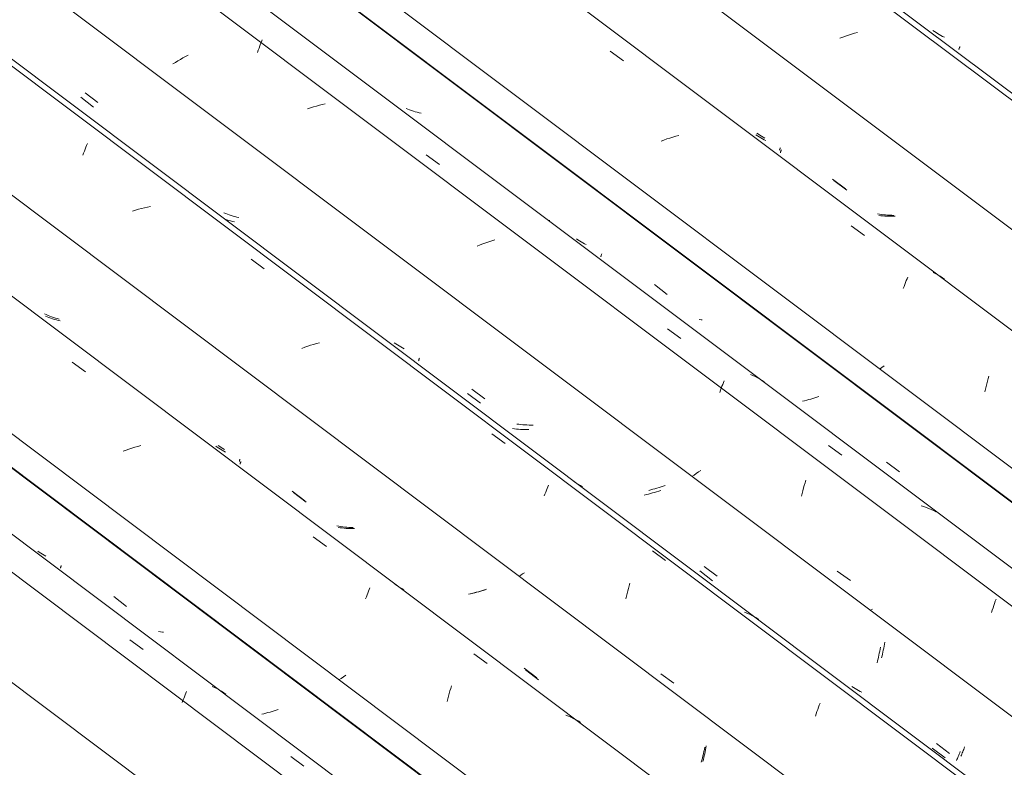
# Model space of a CAD drawing. Header units: metres. Extents: x 6.5 to 21.8, y 0.6 to 11.2.
# Tile 94 of 113: x 16.921 to 17.635, y 5.83 to 6.372. Entities that reach past the tile are written whole.
import ezdxf

# ---------------------------------------------------------------- set-up
doc = ezdxf.new("R2010")
doc.units = ezdxf.units.M
doc.layers.add('A-GLAZ-CWMG', color=7, linetype='Continuous', lineweight=5)

# ---------------------------------------------------------------- blocks, each defined once
blk = doc.blocks.new('FP_74-ISO_02')
at = {"layer": 'A-GLAZ-CWMG'}
blk.add_line((17.68687, 5.3928), (13.32806, 8.66433), dxfattribs=at)
blk = doc.blocks.new('FP_75-ISO_02')
at = {"layer": 'A-GLAZ-CWMG', "color": 9, "true_color": 0xc0c0c0}
for p, q in [((17.09812, 5.86922), (17.0966, 5.86888)), ((17.09963, 5.86958), (17.09812, 5.86922)), ((17.10114, 5.86997), (17.09963, 5.86958)), ((17.10264, 5.87038), (17.10114, 5.86997)), ((17.10413, 5.87081), (17.10264, 5.87038)), ((17.10561, 5.87126), (17.10413, 5.87081)), ((17.10708, 5.87173), (17.10561, 5.87126)), ((17.10855, 5.87221), (17.10708, 5.87173))]:
    blk.add_line(p, q, dxfattribs=at)
blk = doc.blocks.new('Rectangular Mullion - Telha Fibrocimento - Ondulada-1908998-ISO_02')
at = {"layer": 'A-GLAZ-CWMG'}
for p, q in [((17.74922, 5.42166), (13.32806, 8.73999)), ((17.74701, 5.42293), (13.32806, 8.73959))]:
    blk.add_line(p, q, dxfattribs=at)
for name in ['FP_74-ISO_02', 'FP_75-ISO_02']:
    blk.add_blockref(name, (0, 0), dxfattribs=at)
blk = doc.blocks.new('FP_88-ISO_02')
at = {"layer": 'A-GLAZ-CWMG'}
blk.add_line((17.70532, 5.40644), (13.32806, 8.69181), dxfattribs=at)
at = {"layer": 'A-GLAZ-CWMG', "color": 9, "true_color": 0xc0c0c0}
for p, q in [((17.001, 5.9226), (17.01062, 5.91564)), ((17.06248, 5.88821), (17.06075, 5.88902)), ((17.06418, 5.88735), (17.06248, 5.88821)), ((17.04006, 5.88012), (17.04059, 5.8815)), ((17.04059, 5.8815), (17.04112, 5.88283)), ((17.04112, 5.88283), (17.04164, 5.88411)), ((17.04164, 5.88411), (17.04214, 5.88535)), ((17.06584, 5.88643), (17.06418, 5.88735)), ((17.06747, 5.88547), (17.06584, 5.88643)), ((17.06907, 5.88444), (17.06747, 5.88547)), ((17.07063, 5.88337), (17.06907, 5.88444)), ((17.03898, 5.87724), (17.03952, 5.8787)), ((17.03952, 5.8787), (17.04006, 5.88012)), ((17.11763, 5.83812), (17.12725, 5.83113))]:
    blk.add_line(p, q, dxfattribs=at)
blk = doc.blocks.new('FP_89-ISO_02')
at = {"layer": 'A-GLAZ-CWMG', "color": 9, "true_color": 0xc0c0c0}
for p, q in [((16.93542, 5.98624), (16.93429, 5.98703)), ((16.93658, 5.98549), (16.93542, 5.98624)), ((16.93776, 5.98477), (16.93658, 5.98549)), ((16.93896, 5.98408), (16.93776, 5.98477)), ((16.94019, 5.98343), (16.93896, 5.98408)), ((16.9508, 5.97478), (16.95082, 5.97493)), ((16.95081, 5.97467), (16.9508, 5.97478)), ((16.95082, 5.97493), (16.95085, 5.97511)), ((16.95085, 5.97511), (16.95091, 5.97532)), ((16.95091, 5.97532), (16.951, 5.97558)), ((16.951, 5.97558), (16.9511, 5.97587)), ((16.9511, 5.97587), (16.95123, 5.97619)), ((16.95123, 5.97619), (16.95137, 5.97655)), ((16.98933, 5.95401), (16.99858, 5.94694)), ((17.02329, 5.92851), (17.02185, 5.92873)), ((17.02474, 5.92832), (17.02329, 5.92851)), ((17.02546, 5.92825), (17.02474, 5.92832))]:
    blk.add_line(p, q, dxfattribs=at)
blk = doc.blocks.new('FP_90-ISO_02')
at = {"layer": 'A-GLAZ-CWMG'}
blk.add_line((17.83587, 5.48084), (13.32806, 8.8642), dxfattribs=at)
at = {"layer": 'A-GLAZ-CWMG', "color": 9, "true_color": 0xc0c0c0}
for p, q in [((16.95926, 6.12387), (16.96887, 6.11692)), ((16.99825, 6.06016), (16.99613, 6.0594)), ((17.00038, 6.06089), (16.99825, 6.06016)), ((17.00251, 6.06158), (17.00038, 6.06089)), ((17.00466, 6.06223), (17.00251, 6.06158)), ((17.00681, 6.06285), (17.00466, 6.06223)), ((17.00896, 6.06342), (17.00681, 6.06285)), ((17.13395, 5.99731), (17.14355, 5.99033)), ((17.17404, 5.95786), (17.17455, 5.9591)), ((17.17455, 5.9591), (17.17505, 5.96029)), ((17.19488, 5.96189), (17.1932, 5.96279)), ((17.19653, 5.96093), (17.19488, 5.96189)), ((17.19813, 5.95993), (17.19653, 5.96093)), ((17.1997, 5.95886), (17.19813, 5.95993)), ((17.1719, 5.95244), (17.17245, 5.95387)), ((17.17245, 5.95387), (17.17299, 5.95525)), ((17.17299, 5.95525), (17.17352, 5.95658)), ((17.17352, 5.95658), (17.17404, 5.95786)), ((17.25029, 5.91261), (17.25989, 5.90561)), ((17.1542, 5.8948), (17.1526, 5.89368)), ((17.15585, 5.89592), (17.1542, 5.8948)), ((17.15752, 5.89704), (17.15585, 5.89592)), ((17.23303, 5.88567), (17.23356, 5.8875)), ((17.23356, 5.8875), (17.2341, 5.8893)), ((17.2315, 5.87995), (17.232, 5.88189)), ((17.232, 5.88189), (17.23251, 5.88379)), ((17.23251, 5.88379), (17.23303, 5.88567)), ((17.23102, 5.87799), (17.2315, 5.87995)), ((17.31887, 5.86743), (17.31708, 5.86815)), ((17.32062, 5.86665), (17.31887, 5.86743)), ((17.32234, 5.86581), (17.32062, 5.86665)), ((17.32402, 5.86492), (17.32234, 5.86581)), ((17.32567, 5.86397), (17.32402, 5.86492)), ((17.32728, 5.86297), (17.32567, 5.86397))]:
    blk.add_line(p, q, dxfattribs=at)
blk = doc.blocks.new('FP_91-ISO_02')
at = {"layer": 'A-GLAZ-CWMG', "color": 9, "true_color": 0xc0c0c0}
for p, q in [((16.94108, 6.15668), (16.9398, 6.15724)), ((16.94238, 6.15616), (16.94108, 6.15668)), ((16.9437, 6.15567), (16.94238, 6.15616)), ((16.94504, 6.15522), (16.9437, 6.15567)), ((16.9464, 6.1548), (16.94504, 6.15522)), ((16.94777, 6.15442), (16.9464, 6.1548)), ((16.94916, 6.15407), (16.94777, 6.15442)), ((16.95056, 6.15375), (16.94916, 6.15407)), ((17.06444, 6.06228), (17.06332, 6.06309)), ((17.06558, 6.0615), (17.06444, 6.06228)), ((17.06674, 6.06076), (17.06558, 6.0615)), ((17.06793, 6.06005), (17.06674, 6.06076)), ((17.06913, 6.05937), (17.06793, 6.06005)), ((17.07037, 6.05873), (17.06913, 6.05937)), ((17.08142, 6.05151), (17.08157, 6.05188)), ((17.08096, 6.05005), (17.08098, 6.0502)), ((17.08097, 6.04993), (17.08096, 6.05005)), ((17.08098, 6.0502), (17.08103, 6.05039)), ((17.08103, 6.05039), (17.08109, 6.05062)), ((17.08109, 6.05062), (17.08118, 6.05088)), ((17.08118, 6.05088), (17.08129, 6.05118)), ((17.08129, 6.05118), (17.08142, 6.05151)), ((17.11956, 6.02941), (17.12881, 6.02234)), ((17.15352, 6.00391), (17.15208, 6.00412)), ((17.15498, 6.00373), (17.15352, 6.00391)), ((17.15645, 6.00359), (17.15498, 6.00373)), ((17.15792, 6.00348), (17.15645, 6.00359)), ((17.15941, 6.00341), (17.15792, 6.00348)), ((17.1609, 6.00336), (17.15941, 6.00341)), ((17.1624, 6.00335), (17.1609, 6.00336)), ((17.16391, 6.00337), (17.1624, 6.00335)), ((17.25803, 5.95902), (17.25657, 5.95853)), ((17.25948, 5.95953), (17.25803, 5.95902)), ((17.24913, 5.95637), (17.24762, 5.956)), ((17.25063, 5.95676), (17.24913, 5.95637)), ((17.25213, 5.95717), (17.25063, 5.95676)), ((17.25362, 5.9576), (17.25213, 5.95717)), ((17.2551, 5.95806), (17.25362, 5.9576)), ((17.25657, 5.95853), (17.2551, 5.95806)), ((17.2879, 5.90089), (17.29716, 5.89383)), ((17.41848, 5.84446), (17.41872, 5.84593)), ((17.41706, 5.83739), (17.41737, 5.83877)), ((17.41737, 5.83877), (17.41767, 5.84016)), ((17.41767, 5.84016), (17.41795, 5.84158)), ((17.41795, 5.84158), (17.41822, 5.84301)), ((17.41822, 5.84301), (17.41848, 5.84446)), ((17.41642, 5.83468), (17.41674, 5.83602)), ((17.41674, 5.83602), (17.41706, 5.83739))]:
    blk.add_line(p, q, dxfattribs=at)
blk = doc.blocks.new('FP_92-ISO_02')
at = {"layer": 'A-GLAZ-CWMG'}
blk.add_line((17.96533, 5.55544), (13.32806, 9.03596), dxfattribs=at)
at = {"layer": 'A-GLAZ-CWMG', "color": 9, "true_color": 0xc0c0c0}
for p, q in [((16.9692, 6.27958), (16.96973, 6.28092)), ((16.96973, 6.28092), (16.97026, 6.28222)), ((16.967, 6.27373), (16.96755, 6.27526)), ((16.96755, 6.27526), (16.96811, 6.27675)), ((16.96811, 6.27675), (16.96866, 6.27819)), ((16.96866, 6.27819), (16.9692, 6.27958)), ((17.00521, 6.23398), (17.00306, 6.23333)), ((17.00736, 6.23459), (17.00521, 6.23398)), ((17.00951, 6.23516), (17.00736, 6.23459)), ((17.01167, 6.23568), (17.00951, 6.23516)), ((17.01384, 6.23616), (17.01167, 6.23568)), ((17.016, 6.2366), (17.01384, 6.23616)), ((17.08886, 6.19844), (17.09847, 6.19149)), ((17.13635, 6.13735), (17.1342, 6.13674)), ((17.1385, 6.13793), (17.13635, 6.13735)), ((17.1278, 6.13465), (17.12568, 6.13388)), ((17.12992, 6.13538), (17.1278, 6.13465)), ((17.13206, 6.13608), (17.12992, 6.13538)), ((17.1342, 6.13674), (17.13206, 6.13608)), ((17.26345, 6.07184), (17.27305, 6.06486)), ((17.32439, 6.03645), (17.32271, 6.03735)), ((17.30244, 6.02973), (17.30298, 6.03107)), ((17.30298, 6.03107), (17.3035, 6.03236)), ((17.3035, 6.03236), (17.30402, 6.0336)), ((17.30402, 6.0336), (17.30452, 6.0348)), ((17.32604, 6.0355), (17.32439, 6.03645)), ((17.32764, 6.03449), (17.32604, 6.0355)), ((17.32921, 6.03343), (17.32764, 6.03449)), ((17.30135, 6.02691), (17.3019, 6.02834)), ((17.3019, 6.02834), (17.30244, 6.02973)), ((17.37974, 5.98714), (17.38933, 5.98014)), ((17.28438, 5.96953), (17.28308, 5.96862)), ((17.28571, 5.97044), (17.28438, 5.96953)), ((17.28706, 5.97134), (17.28571, 5.97044)), ((17.36191, 5.95814), (17.36243, 5.96002)), ((17.36243, 5.96002), (17.36296, 5.96187)), ((17.36296, 5.96187), (17.36349, 5.96368)), ((17.36042, 5.95231), (17.3609, 5.95429)), ((17.3609, 5.95429), (17.3614, 5.95623)), ((17.3614, 5.95623), (17.36191, 5.95814)), ((17.44831, 5.942), (17.44652, 5.94272)), ((17.45006, 5.94122), (17.44831, 5.942)), ((17.45179, 5.94039), (17.45006, 5.94122)), ((17.45347, 5.9395), (17.45179, 5.94039)), ((17.45513, 5.93856), (17.45347, 5.9395)), ((17.45674, 5.93756), (17.45513, 5.93856)), ((17.38585, 5.89801), (17.39539, 5.89126)), ((17.49959, 5.87234), (17.50015, 5.87391)), ((17.50015, 5.87391), (17.50071, 5.87543)), ((17.50071, 5.87543), (17.50126, 5.8769)), ((17.49792, 5.86739), (17.49848, 5.86908)), ((17.49848, 5.86908), (17.49904, 5.87073)), ((17.49904, 5.87073), (17.49959, 5.87234))]:
    blk.add_line(p, q, dxfattribs=at)
blk = doc.blocks.new('FP_93-ISO_02')
at = {"layer": 'A-GLAZ-CWMG', "color": 9, "true_color": 0xc0c0c0}
for p, q in [((16.96859, 6.31907), (16.97784, 6.31197)), ((17.07049, 6.23158), (17.0692, 6.23213)), ((17.07179, 6.23106), (17.07049, 6.23158)), ((17.07312, 6.23058), (17.07179, 6.23106)), ((17.07446, 6.23013), (17.07312, 6.23058)), ((17.07582, 6.22972), (17.07446, 6.23013)), ((17.07719, 6.22934), (17.07582, 6.22972)), ((17.07858, 6.22899), (17.07719, 6.22934)), ((17.07999, 6.22869), (17.07858, 6.22899)), ((17.19382, 6.13714), (17.1927, 6.13794)), ((17.19497, 6.13636), (17.19382, 6.13714)), ((17.19613, 6.13563), (17.19497, 6.13636)), ((17.19732, 6.13492), (17.19613, 6.13563)), ((17.19854, 6.13425), (17.19732, 6.13492)), ((17.19977, 6.13361), (17.19854, 6.13425)), ((17.21036, 6.12491), (17.21038, 6.12507)), ((17.21036, 6.12479), (17.21036, 6.12491)), ((17.21038, 6.12507), (17.21043, 6.12527)), ((17.21043, 6.12527), (17.2105, 6.1255)), ((17.2105, 6.1255), (17.21059, 6.12577)), ((17.21059, 6.12577), (17.2107, 6.12607)), ((17.2107, 6.12607), (17.21083, 6.12641)), ((17.21083, 6.12641), (17.21099, 6.12679)), ((17.249, 6.10436), (17.25826, 6.09728)), ((17.28297, 6.07886), (17.28152, 6.07906)), ((17.28442, 6.07868), (17.28297, 6.07886)), ((17.28589, 6.07855), (17.28442, 6.07868)), ((17.28737, 6.07844), (17.28589, 6.07855)), ((17.28886, 6.07837), (17.28737, 6.07844)), ((17.29035, 6.07833), (17.28886, 6.07837)), ((17.29185, 6.07832), (17.29035, 6.07833)), ((17.29336, 6.07834), (17.29185, 6.07832)), ((17.37859, 6.03137), (17.37708, 6.031)), ((17.38009, 6.03176), (17.37859, 6.03137)), ((17.38159, 6.03218), (17.38009, 6.03176)), ((17.38308, 6.03261), (17.38159, 6.03218)), ((17.38456, 6.03307), (17.38308, 6.03261)), ((17.38603, 6.03354), (17.38456, 6.03307)), ((17.38749, 6.03403), (17.38603, 6.03354)), ((17.38894, 6.03454), (17.38749, 6.03403)), ((17.41734, 5.97583), (17.42661, 5.96877)), ((17.54714, 5.91519), (17.54742, 5.91661)), ((17.54742, 5.91661), (17.54769, 5.91804)), ((17.54769, 5.91804), (17.54795, 5.91949)), ((17.54795, 5.91949), (17.54819, 5.92095)), ((17.54589, 5.9097), (17.54622, 5.91104)), ((17.54622, 5.91104), (17.54653, 5.91241)), ((17.54653, 5.91241), (17.54684, 5.91379)), ((17.54684, 5.91379), (17.54714, 5.91519)), ((17.52553, 5.88821), (17.52439, 5.889)), ((17.52668, 5.88746), (17.52553, 5.88821)), ((17.52786, 5.88674), (17.52668, 5.88746)), ((17.52907, 5.88605), (17.52786, 5.88674)), ((17.53029, 5.8854), (17.52907, 5.88605)), ((17.53154, 5.88478), (17.53029, 5.8854)), ((17.58578, 5.84753), (17.59505, 5.84048)), ((17.60573, 5.84427), (17.60609, 5.84522)), ((17.60342, 5.83852), (17.60372, 5.83924)), ((17.60372, 5.83924), (17.60404, 5.83999)), ((17.60404, 5.83999), (17.60436, 5.84078)), ((17.60436, 5.84078), (17.60469, 5.8416)), ((17.60469, 5.8416), (17.60503, 5.84246)), ((17.60503, 5.84246), (17.60538, 5.84335)), ((17.60538, 5.84335), (17.60573, 5.84427))]:
    blk.add_line(p, q, dxfattribs=at)
blk = doc.blocks.new('FP_94-ISO_02')
at = {"layer": 'A-GLAZ-CWMG'}
blk.add_line((18.0779, 5.61856), (13.32806, 9.18358), dxfattribs=at)
blk = doc.blocks.new('FP_95-ISO_02')
at = {"layer": 'A-GLAZ-CWMG', "color": 9, "true_color": 0xc0c0c0}
for p, q in [((17.49008, 6.0959), (17.48857, 6.09553)), ((17.49159, 6.09629), (17.49008, 6.0959)), ((17.49308, 6.0967), (17.49159, 6.09629)), ((17.49458, 6.09713), (17.49308, 6.0967)), ((17.49606, 6.09758), (17.49458, 6.09713)), ((17.49753, 6.09805), (17.49606, 6.09758)), ((17.49899, 6.09855), (17.49753, 6.09805)), ((17.50044, 6.09905), (17.49899, 6.09855))]:
    blk.add_line(p, q, dxfattribs=at)
blk = doc.blocks.new('Rectangular Mullion - Telha Fibrocimento - Ondulada-V79-ISO_02')
at = {"layer": 'A-GLAZ-CWMG'}
for p, q in [((18.14025, 5.64742), (13.35635, 9.23801)), ((18.13804, 5.64869), (13.35635, 9.23762)), ((17.89657, 5.50837), (13.32806, 8.93728)), ((17.76652, 5.4331), (13.32806, 8.76441)), ((17.63203, 5.35404), (13.32806, 8.5844))]:
    blk.add_line(p, q, dxfattribs=at)
for name in ['FP_92-ISO_02', 'FP_94-ISO_02', 'FP_95-ISO_02', 'FP_90-ISO_02', 'FP_93-ISO_02', 'FP_88-ISO_02', 'FP_91-ISO_02', 'FP_89-ISO_02']:
    blk.add_blockref(name, (0, 0), dxfattribs=at)
blk = doc.blocks.new('FP_103-ISO_02')
at = {"layer": 'A-GLAZ-CWMG'}
blk.add_line((17.83796, 5.47925), (13.32806, 8.86418), dxfattribs=at)
at = {"layer": 'A-GLAZ-CWMG', "color": 9, "true_color": 0xc0c0c0}
for p, q in [((17.32633, 5.86374), (17.32495, 5.86462)), ((17.32767, 5.86282), (17.32633, 5.86374))]:
    blk.add_line(p, q, dxfattribs=at)
blk = doc.blocks.new('FP_104-ISO_02')
at = {"layer": 'A-GLAZ-CWMG', "color": 9, "true_color": 0xc0c0c0}
for p, q in [((16.94047, 6.15834), (16.93921, 6.15895)), ((16.94175, 6.15777), (16.94047, 6.15834)), ((16.94305, 6.15724), (16.94175, 6.15777)), ((16.94437, 6.15673), (16.94305, 6.15724)), ((16.9457, 6.15627), (16.94437, 6.15673)), ((16.94705, 6.15583), (16.9457, 6.15627)), ((16.94842, 6.15543), (16.94705, 6.15583)), ((16.9498, 6.15506), (16.94842, 6.15543)), ((17.06618, 6.06271), (17.06504, 6.0635)), ((17.06734, 6.06195), (17.06618, 6.06271)), ((17.06852, 6.06123), (17.06734, 6.06195)), ((17.06972, 6.06054), (17.06852, 6.06123)), ((17.08039, 6.05216), (17.08042, 6.05234)), ((17.0804, 6.05203), (17.08039, 6.05216)), ((17.08043, 6.05194), (17.0804, 6.05203)), ((17.08042, 6.05234), (17.08048, 6.05256)), ((17.08048, 6.05256), (17.08057, 6.05283)), ((17.08057, 6.05283), (17.08068, 6.05314)), ((17.08068, 6.05314), (17.08082, 6.05349)), ((17.11859, 6.03051), (17.12784, 6.02344)), ((17.15253, 6.005), (17.1511, 6.00528)), ((17.15396, 6.00476), (17.15253, 6.005)), ((17.15541, 6.00455), (17.15396, 6.00476)), ((17.15687, 6.00438), (17.15541, 6.00455)), ((17.15834, 6.00423), (17.15687, 6.00438)), ((17.15982, 6.00412), (17.15834, 6.00423)), ((17.16131, 6.00404), (17.15982, 6.00412)), ((17.1628, 6.004), (17.16131, 6.00404)), ((17.25852, 5.95889), (17.25704, 5.95843)), ((17.24799, 5.95612), (17.24646, 5.95581)), ((17.24951, 5.95645), (17.24799, 5.95612)), ((17.25103, 5.9568), (17.24951, 5.95645)), ((17.25254, 5.95717), (17.25103, 5.9568)), ((17.25404, 5.95757), (17.25254, 5.95717)), ((17.25554, 5.95799), (17.25404, 5.95757)), ((17.25704, 5.95843), (17.25554, 5.95799)), ((17.28683, 5.90213), (17.29609, 5.89508)), ((17.41744, 5.84332), (17.41777, 5.84494)), ((17.41596, 5.83708), (17.41635, 5.83861)), ((17.41635, 5.83861), (17.41672, 5.84015)), ((17.41672, 5.84015), (17.41709, 5.84172)), ((17.41709, 5.84172), (17.41744, 5.84332)), ((17.41516, 5.83413), (17.41556, 5.83559)), ((17.41556, 5.83559), (17.41596, 5.83708))]:
    blk.add_line(p, q, dxfattribs=at)
blk = doc.blocks.new('FP_105-ISO_02')
at = {"layer": 'A-GLAZ-CWMG'}
blk.add_line((17.96234, 5.55254), (13.32806, 9.03083), dxfattribs=at)
blk = doc.blocks.new('FP_106-ISO_02')
at = {"layer": 'A-GLAZ-CWMG', "color": 9, "true_color": 0xc0c0c0}
for p, q in [((16.96545, 6.3158), (16.9747, 6.3087)), ((17.07134, 6.22697), (17.07, 6.22743)), ((17.07269, 6.22655), (17.07134, 6.22697)), ((17.07406, 6.22616), (17.07269, 6.22655)), ((17.07545, 6.2258), (17.07406, 6.22616)), ((17.07685, 6.22548), (17.07545, 6.2258)), ((17.24582, 6.10112), (17.25508, 6.09404)), ((17.27979, 6.07561), (17.27834, 6.07583)), ((17.28124, 6.07543), (17.27979, 6.07561)), ((17.2827, 6.07528), (17.28124, 6.07543)), ((17.28418, 6.07516), (17.2827, 6.07528)), ((17.28566, 6.07508), (17.28418, 6.07516)), ((17.28716, 6.07502), (17.28566, 6.07508)), ((17.28866, 6.075), (17.28716, 6.07502)), ((17.29016, 6.07501), (17.28866, 6.075)), ((17.38432, 6.03049), (17.38285, 6.03001)), ((17.38578, 6.03099), (17.38432, 6.03049)), ((17.37539, 6.02789), (17.37388, 6.02753)), ((17.3769, 6.02827), (17.37539, 6.02789)), ((17.3784, 6.02867), (17.3769, 6.02827)), ((17.37989, 6.0291), (17.3784, 6.02867)), ((17.38138, 6.02954), (17.37989, 6.0291)), ((17.38285, 6.03001), (17.38138, 6.02954)), ((17.41415, 5.97261), (17.42341, 5.96555)), ((17.54478, 5.91588), (17.54504, 5.91734)), ((17.543, 5.90749), (17.54333, 5.90885)), ((17.54333, 5.90885), (17.54364, 5.91022)), ((17.54364, 5.91022), (17.54395, 5.91161)), ((17.54395, 5.91161), (17.54424, 5.91302)), ((17.54424, 5.91302), (17.54452, 5.91444)), ((17.54452, 5.91444), (17.54478, 5.91588)), ((17.54267, 5.90616), (17.543, 5.90749)), ((17.58257, 5.84434), (17.59184, 5.83729)), ((17.60079, 5.8367), (17.60111, 5.83748)), ((17.60111, 5.83748), (17.60144, 5.83828)), ((17.60144, 5.83828), (17.60178, 5.83912)), ((17.60178, 5.83912), (17.60212, 5.84)), ((17.60212, 5.84), (17.60248, 5.84091)), ((17.60248, 5.84091), (17.60283, 5.84185)), ((17.60018, 5.83526), (17.60048, 5.83596)), ((17.60048, 5.83596), (17.60079, 5.8367))]:
    blk.add_line(p, q, dxfattribs=at)
blk = doc.blocks.new('FP_107-ISO_02')
at = {"layer": 'A-GLAZ-CWMG'}
blk.add_line((18.09635, 5.6322), (13.34683, 9.19697), dxfattribs=at)
at = {"layer": 'A-GLAZ-CWMG', "color": 9, "true_color": 0xc0c0c0}
for p, q in [((17.09414, 6.34981), (17.0947, 6.35139)), ((17.0947, 6.35139), (17.09525, 6.35293)), ((17.09525, 6.35293), (17.0958, 6.35442)), ((17.0958, 6.35442), (17.09634, 6.35587)), ((17.09634, 6.35587), (17.09688, 6.35728)), ((17.03955, 6.34429), (17.03767, 6.34322)), ((17.04144, 6.34533), (17.03955, 6.34429)), ((17.04337, 6.34637), (17.04144, 6.34533)), ((17.09359, 6.3482), (17.09414, 6.34981)), ((17.03402, 6.34105), (17.03223, 6.33995)), ((17.03583, 6.34214), (17.03402, 6.34105)), ((17.03767, 6.34322), (17.03583, 6.34214)), ((17.13407, 6.30878), (17.13194, 6.3081)), ((17.13622, 6.30943), (17.13407, 6.30878)), ((17.13837, 6.31003), (17.13622, 6.30943)), ((17.14052, 6.3106), (17.13837, 6.31003)), ((17.14268, 6.31112), (17.14052, 6.3106)), ((17.13194, 6.3081), (17.12981, 6.30738)), ((17.21577, 6.27398), (17.2254, 6.26706)), ((17.30512, 6.22657), (17.30508, 6.22667)), ((17.30513, 6.22643), (17.30512, 6.22657)), ((17.25482, 6.20881), (17.25272, 6.20799)), ((17.25692, 6.2096), (17.25482, 6.20881)), ((17.25904, 6.21035), (17.25692, 6.2096)), ((17.26117, 6.21106), (17.25904, 6.21035)), ((17.26331, 6.21175), (17.26117, 6.21106)), ((17.26545, 6.21239), (17.26331, 6.21175)), ((17.39077, 6.14789), (17.40039, 6.14094)), ((17.43075, 6.10778), (17.43128, 6.10912)), ((17.43128, 6.10912), (17.4318, 6.1104)), ((17.45256, 6.11418), (17.45079, 6.11493)), ((17.45429, 6.11337), (17.45256, 6.11418)), ((17.45599, 6.11251), (17.45429, 6.11337)), ((17.45766, 6.11159), (17.45599, 6.11251)), ((17.45929, 6.11063), (17.45766, 6.11159)), ((17.46089, 6.10961), (17.45929, 6.11063)), ((17.42857, 6.102), (17.42912, 6.10351)), ((17.42912, 6.10351), (17.42967, 6.10498)), ((17.42967, 6.10498), (17.43021, 6.1064)), ((17.43021, 6.1064), (17.43075, 6.10778)), ((17.50734, 6.06349), (17.51695, 6.05652)), ((17.4148, 6.04547), (17.41314, 6.04434)), ((17.40992, 6.04206), (17.40836, 6.04093)), ((17.41151, 6.0432), (17.40992, 6.04206)), ((17.41314, 6.04434), (17.41151, 6.0432)), ((17.49038, 6.03652), (17.4909, 6.03837)), ((17.4884, 6.02879), (17.48887, 6.03077)), ((17.48887, 6.03077), (17.48936, 6.03271)), ((17.48936, 6.03271), (17.48986, 6.03463)), ((17.48986, 6.03463), (17.49038, 6.03652)), ((17.48794, 6.02679), (17.4884, 6.02879)), ((17.57641, 6.01926), (17.57455, 6.01986)), ((17.57823, 6.01862), (17.57641, 6.01926)), ((17.58003, 6.01792), (17.57823, 6.01862)), ((17.5818, 6.01717), (17.58003, 6.01792)), ((17.58353, 6.01636), (17.5818, 6.01717)), ((17.58524, 6.0155), (17.58353, 6.01636)), ((17.51371, 5.97236), (17.52326, 5.96564)), ((17.62831, 5.95071), (17.62886, 5.95225)), ((17.5392, 5.94505), (17.53763, 5.9439)), ((17.6261, 5.94414), (17.62665, 5.94584)), ((17.62665, 5.94584), (17.6272, 5.9475)), ((17.6272, 5.9475), (17.62775, 5.94912)), ((17.62775, 5.94912), (17.62831, 5.95071)), ((17.62555, 5.9424), (17.6261, 5.94414))]:
    blk.add_line(p, q, dxfattribs=at)
blk = doc.blocks.new('FP_108-ISO_02')
at = {"layer": 'A-GLAZ-CWMG', "color": 9, "true_color": 0xc0c0c0}
for p, q in [((17.20252, 6.30707), (17.20123, 6.3076)), ((17.20384, 6.30657), (17.20252, 6.30707)), ((17.20517, 6.30611), (17.20384, 6.30657)), ((17.20652, 6.30568), (17.20517, 6.30611)), ((17.20789, 6.30529), (17.20652, 6.30568)), ((17.20927, 6.30493), (17.20789, 6.30529)), ((17.21067, 6.3046), (17.20927, 6.30493)), ((17.21208, 6.30431), (17.21067, 6.3046)), ((17.32581, 6.21248), (17.32468, 6.21327)), ((17.32696, 6.21173), (17.32581, 6.21248)), ((17.32814, 6.21101), (17.32696, 6.21173)), ((17.32935, 6.21032), (17.32814, 6.21101)), ((17.33057, 6.20967), (17.32935, 6.21032)), ((17.33182, 6.20905), (17.33057, 6.20967)), ((17.34264, 6.20123), (17.34277, 6.20155)), ((17.34277, 6.20155), (17.34291, 6.20191)), ((17.34291, 6.20191), (17.34307, 6.20231)), ((17.34236, 6.20014), (17.34237, 6.20029)), ((17.34237, 6.20029), (17.3424, 6.20047)), ((17.3424, 6.20047), (17.34246, 6.20069)), ((17.34246, 6.20069), (17.34254, 6.20094)), ((17.34254, 6.20094), (17.34264, 6.20123)), ((17.38117, 6.18007), (17.39043, 6.17299)), ((17.41515, 6.15457), (17.41369, 6.15475)), ((17.41584, 6.1545), (17.41515, 6.15457)), ((17.54955, 6.05149), (17.55881, 6.04443))]:
    blk.add_line(p, q, dxfattribs=at)
blk = doc.blocks.new('FP_109-ISO_02')
at = {"layer": 'A-GLAZ-CWMG'}
blk.add_line((18.2269, 5.7066), (11.83819, 10.50168), dxfattribs=at)
at = {"layer": 'A-GLAZ-CWMG', "color": 9, "true_color": 0xc0c0c0}
for p, q in [((17.34925, 6.34916), (17.35886, 6.34222)), ((17.39666, 6.28758), (17.39451, 6.28693)), ((17.39881, 6.28818), (17.39666, 6.28758)), ((17.38813, 6.28477), (17.38602, 6.28398)), ((17.39025, 6.28553), (17.38813, 6.28477)), ((17.39237, 6.28625), (17.39025, 6.28553)), ((17.39451, 6.28693), (17.39237, 6.28625)), ((17.52383, 6.22269), (17.53342, 6.21572)), ((17.58508, 6.18793), (17.58336, 6.18877)), ((17.58676, 6.18702), (17.58508, 6.18793)), ((17.56215, 6.17878), (17.5627, 6.18021)), ((17.5627, 6.18021), (17.56324, 6.18159)), ((17.56324, 6.18159), (17.56377, 6.18292)), ((17.56377, 6.18292), (17.5643, 6.1842)), ((17.5643, 6.1842), (17.56481, 6.18544)), ((17.5884, 6.18607), (17.58676, 6.18702)), ((17.59001, 6.18506), (17.5884, 6.18607)), ((17.59158, 6.18399), (17.59001, 6.18506)), ((17.5616, 6.17731), (17.56215, 6.17878)), ((17.54598, 6.12001), (17.54437, 6.11889)), ((17.54763, 6.12114), (17.54598, 6.12001)), ((17.62216, 6.10816), (17.62267, 6.11007)), ((17.62267, 6.11007), (17.62319, 6.11194)), ((17.62319, 6.11194), (17.62372, 6.11378)), ((17.6207, 6.10226), (17.62117, 6.10426)), ((17.62117, 6.10426), (17.62166, 6.10623)), ((17.62166, 6.10623), (17.62216, 6.10816))]:
    blk.add_line(p, q, dxfattribs=at)
blk = doc.blocks.new('FP_110-ISO_02')
at = {"layer": 'A-GLAZ-CWMG', "color": 9, "true_color": 0xc0c0c0}
for p, q in [((17.45594, 6.28776), (17.4548, 6.28854)), ((17.4571, 6.28701), (17.45594, 6.28776)), ((17.45829, 6.28629), (17.4571, 6.28701)), ((17.4595, 6.28562), (17.45829, 6.28629)), ((17.46073, 6.28497), (17.4595, 6.28562)), ((17.46198, 6.28436), (17.46073, 6.28497)), ((17.4725, 6.27542), (17.47251, 6.27557)), ((17.47251, 6.27557), (17.47255, 6.27576)), ((17.47255, 6.27576), (17.47262, 6.27599)), ((17.47262, 6.27599), (17.4727, 6.27625)), ((17.4727, 6.27625), (17.47281, 6.27654)), ((17.47281, 6.27654), (17.47294, 6.27687)), ((17.47294, 6.27687), (17.47308, 6.27724)), ((17.47308, 6.27724), (17.47325, 6.27765)), ((17.51137, 6.25546), (17.52063, 6.24839)), ((17.54535, 6.22997), (17.5439, 6.23014)), ((17.54682, 6.22982), (17.54535, 6.22997)), ((17.5483, 6.22972), (17.54682, 6.22982)), ((17.54978, 6.22964), (17.5483, 6.22972)), ((17.55127, 6.22959), (17.54978, 6.22964)), ((17.55277, 6.22958), (17.55127, 6.22959)), ((17.55428, 6.2296), (17.55277, 6.22958)), ((17.55579, 6.22965), (17.55428, 6.2296))]:
    blk.add_line(p, q, dxfattribs=at)
blk = doc.blocks.new('FP_111-ISO_02')
at = {"layer": 'A-GLAZ-CWMG'}
blk.add_line((18.35636, 5.7812), (11.96765, 10.57628), dxfattribs=at)
at = {"layer": 'A-GLAZ-CWMG', "color": 9, "true_color": 0xc0c0c0}
for p, q in [((17.51772, 6.3593), (17.51562, 6.35851)), ((17.51984, 6.36006), (17.51772, 6.3593)), ((17.52197, 6.36079), (17.51984, 6.36006)), ((17.5241, 6.36147), (17.52197, 6.36079)), ((17.52625, 6.36212), (17.5241, 6.36147)), ((17.5284, 6.36273), (17.52625, 6.36212))]:
    blk.add_line(p, q, dxfattribs=at)
blk = doc.blocks.new('FP_112-ISO_02')
at = {"layer": 'A-GLAZ-CWMG', "color": 9, "true_color": 0xc0c0c0}
for p, q in [((17.58417, 6.3634), (17.58306, 6.36421)), ((17.58532, 6.36263), (17.58417, 6.3634)), ((17.58648, 6.36188), (17.58532, 6.36263)), ((17.58767, 6.36117), (17.58648, 6.36188)), ((17.58888, 6.3605), (17.58767, 6.36117)), ((17.59011, 6.35986), (17.58888, 6.3605)), ((17.59137, 6.35925), (17.59011, 6.35986)), ((17.60209, 6.35114), (17.6022, 6.35144)), ((17.6022, 6.35144), (17.60233, 6.35178)), ((17.60233, 6.35178), (17.60248, 6.35215)), ((17.60248, 6.35215), (17.60265, 6.35256)), ((17.60187, 6.35029), (17.60189, 6.35045)), ((17.60189, 6.35045), (17.60194, 6.35065)), ((17.60194, 6.35065), (17.602, 6.35088)), ((17.602, 6.35088), (17.60209, 6.35114))]:
    blk.add_line(p, q, dxfattribs=at)
blk = doc.blocks.new('Rectangular Mullion - Telha Fibrocimento - Ondulada-V99-ISO_02')
at = {"layer": 'A-GLAZ-CWMG'}
for p, q in [((18.2876, 5.73413), (11.97917, 10.46895)), ((18.15755, 5.65886), (11.84899, 10.39379)), ((18.02306, 5.5798), (13.32806, 9.10365))]:
    blk.add_line(p, q, dxfattribs=at)
for name in ['FP_111-ISO_02', 'FP_109-ISO_02', 'FP_112-ISO_02', 'FP_107-ISO_02', 'FP_110-ISO_02', 'FP_105-ISO_02', 'FP_108-ISO_02', 'FP_106-ISO_02', 'FP_103-ISO_02', 'FP_104-ISO_02']:
    blk.add_blockref(name, (0, 0), dxfattribs=at)
blk = doc.blocks.new('FP_122-ISO_02')
at = {"layer": 'A-GLAZ-CWMG'}
blk.add_line((18.22899, 5.70501), (11.92437, 10.43698), dxfattribs=at)
blk = doc.blocks.new('FP_123-ISO_02')
at = {"layer": 'A-GLAZ-CWMG', "color": 9, "true_color": 0xc0c0c0}
for p, q in [((17.45656, 6.28895), (17.45542, 6.28974)), ((17.45772, 6.2882), (17.45656, 6.28895)), ((17.4589, 6.28747), (17.45772, 6.2882)), ((17.4601, 6.28678), (17.4589, 6.28747)), ((17.46132, 6.28612), (17.4601, 6.28678)), ((17.47194, 6.27751), (17.47196, 6.27768)), ((17.47195, 6.27738), (17.47194, 6.27751)), ((17.47196, 6.27768), (17.47201, 6.27789)), ((17.47201, 6.27789), (17.47209, 6.27815)), ((17.47209, 6.27815), (17.4722, 6.27846)), ((17.4722, 6.27846), (17.47234, 6.27881)), ((17.47234, 6.27881), (17.4725, 6.27921)), ((17.51041, 6.25651), (17.51966, 6.24944)), ((17.54436, 6.23101), (17.54292, 6.23125)), ((17.54581, 6.2308), (17.54436, 6.23101)), ((17.54727, 6.23062), (17.54581, 6.2308)), ((17.54874, 6.23048), (17.54727, 6.23062)), ((17.55022, 6.23037), (17.54874, 6.23048)), ((17.5517, 6.23029), (17.55022, 6.23037)), ((17.5532, 6.23025), (17.5517, 6.23029)), ((17.5547, 6.23023), (17.5532, 6.23025))]:
    blk.add_line(p, q, dxfattribs=at)
blk = doc.blocks.new('FP_124-ISO_02')
at = {"layer": 'A-GLAZ-CWMG'}
blk.add_line((18.35337, 5.77831), (11.96466, 10.57339), dxfattribs=at)
blk = doc.blocks.new('Rectangular Mullion - Telha Fibrocimento - Ondulada-V118-ISO_02')
at = {"layer": 'A-GLAZ-CWMG'}
for name in ['FP_124-ISO_02', 'FP_122-ISO_02', 'FP_123-ISO_02']:
    blk.add_blockref(name, (0, 0), dxfattribs=at)

msp = doc.modelspace()

# ---------------------------------------------------------------- block references
at = {"layer": 'A-GLAZ-CWMG'}
for name in ['Rectangular Mullion - Telha Fibrocimento - Ondulada-V118-ISO_02', 'Rectangular Mullion - Telha Fibrocimento - Ondulada-V99-ISO_02', 'Rectangular Mullion - Telha Fibrocimento - Ondulada-V79-ISO_02', 'Rectangular Mullion - Telha Fibrocimento - Ondulada-1908998-ISO_02']:
    msp.add_blockref(name, (0, 0), dxfattribs=at)

doc.saveas('drawing.dxf')
